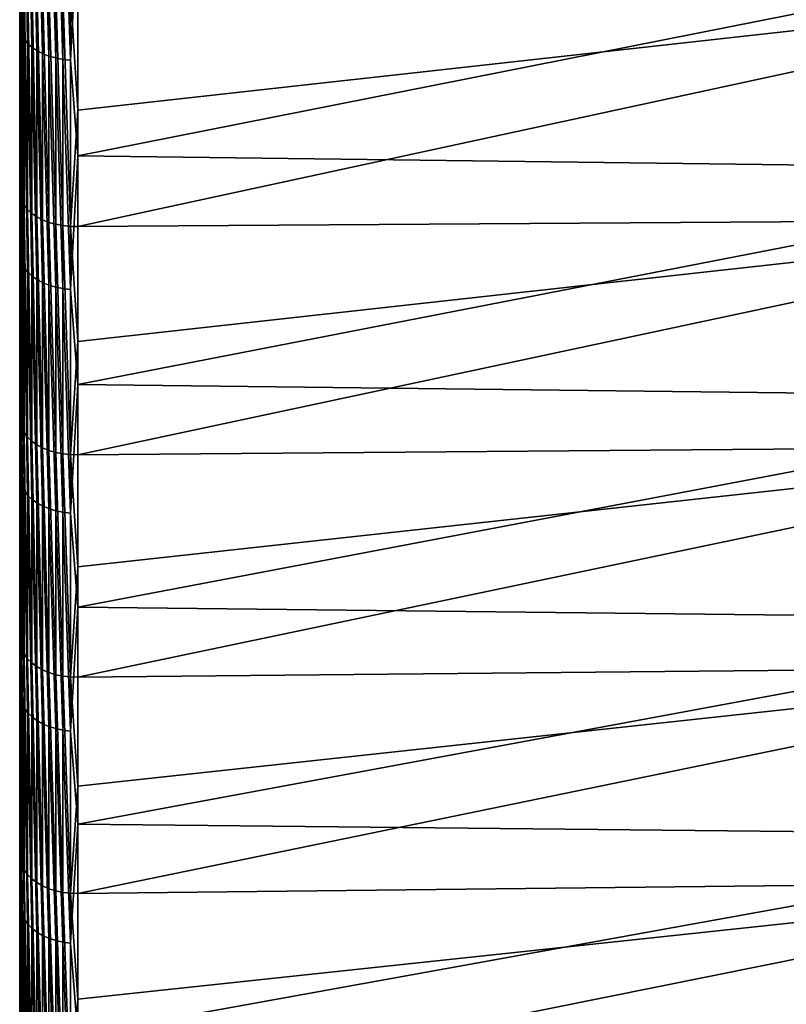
# Model space of a CAD drawing. Header units: metres. Extents: x -2 to 78, y -85 to 85.
# Tile 17 of 256: x -1.5 to 5.25, y -59.82 to -51.15. Entities that reach past the tile are written whole.
import ezdxf

# ---------------------------------------------------------------- set-up
doc = ezdxf.new("R2010")
doc.units = ezdxf.units.M
doc.layers.add('solid_20004802', color=7, linetype='CONTINUOUS')

msp = doc.modelspace()

# ---------------------------------------------------------------- linework, layer by layer
at = {"layer": 'solid_20004802'}
for points in [[(-1.5, 83.258568, 6), (-1.5, -84.275047, 6.163754), (-1.5, 84.064049, 8.574336)], [(-1.5, -84.047867, 8.731274), (-1.5, 83.762627, 11.13998), (-1.5, 84.064049, 8.574336)], [(-1.5, -84.275047, 6.163754), (-1.5, -84.047867, 8.731274), (-1.5, 84.064049, 8.574336)], [(-1.5, 84.063683, -8.577851), (-1.5, -84.233299, -6.710284), (-1.5, 83.258568, -6)], [(-1.5, 84.063683, -8.577851), (-1.5, -83.989441, -9.276398), (-1.5, -84.233299, -6.710284)], [(-1.5, 84.063683, -8.577851), (-1.5, 83.761658, -11.147238), (-1.5, -83.989441, -9.276398)], [(-1.5, -83.7425, 11.290233), (-1.5, 83.382469, 13.698088), (-1.5, 83.762627, 11.13998)], [(-1.5, -84.047867, 8.731274), (-1.5, -83.7425, 11.290233), (-1.5, 83.762627, 11.13998)], [(-1.5, 83.761658, -11.147238), (-1.5, -83.667503, -11.833186), (-1.5, -83.989441, -9.276398)], [(-1.5, 83.761658, -11.147238), (-1.5, 83.380692, -13.708941), (-1.5, -83.667503, -11.833186)], [(-1.5, -84.485718, -1.562456), (-1.5, 83.465836, -1.201142), (-1.5, 83.396744, -3.601473)], [(-1.5, -84.494072, 1.014369), (-1.5, 83.465836, 1.201142), (-1.5, 83.465836, -1.201142)], [(-1.5, -84.485718, -1.562456), (-1.5, -84.494072, 1.014369), (-1.5, 83.465836, -1.201142)], [(-1.5, -84.42382, 3.591127), (-1.5, 83.396744, 3.601473), (-1.5, 83.465836, 1.201142)], [(-1.5, -84.494072, 1.014369), (-1.5, -84.42382, 3.591127), (-1.5, 83.465836, 1.201142)], [(-1.5, -84.398743, -4.138745), (-1.5, 83.396744, -3.601473), (-1.5, 83.258568, -6)], [(-1.5, -84.275047, 6.163754), (-1.5, 83.258568, 6), (-1.5, 83.396744, 3.601473)], [(-1.5, -84.398743, -4.138745), (-1.5, -84.485718, -1.562456), (-1.5, 83.396744, -3.601473)], [(-1.5, -84.42382, 3.591127), (-1.5, -84.275047, 6.163754), (-1.5, 83.396744, 3.601473)], [(-1.5, -83.359253, 13.838844), (-1.5, 82.924355, 16.242805), (-1.5, 83.382469, 13.698088)], [(-1.5, -83.7425, 11.290233), (-1.5, -83.359253, 13.838844), (-1.5, 83.382469, 13.698088)], [(-1.5, 83.380692, -13.708941), (-1.5, -83.2677, -14.379457), (-1.5, -83.667503, -11.833186)], [(-1.5, 83.380692, -13.708941), (-1.5, 82.92157, -16.257021), (-1.5, -83.2677, -14.379457)], [(-1.5, -84.233299, -6.710284), (-1.5, -84.398743, -4.138745), (-1.5, 83.258568, -6)], [(-1.5, -82.898399, 16.374718), (-1.5, 82.388428, 18.772947), (-1.5, 82.924355, 16.242805)], [(-1.5, -83.359253, 13.838844), (-1.5, -82.898399, 16.374718), (-1.5, 82.924355, 16.242805)], [(-1.5, 82.92157, -16.257021), (-1.5, -82.790443, -16.912085), (-1.5, -83.2677, -14.379457)], [(-1.5, 82.92157, -16.257021), (-1.5, 82.384445, -18.790449), (-1.5, -82.790443, -16.912085)], [(-1.5, -82.360535, 18.894983), (-1.5, 81.775566, 21.284594), (-1.5, 82.388428, 18.772947)], [(-1.5, -82.898399, 16.374718), (-1.5, -82.360535, 18.894983), (-1.5, 82.388428, 18.772947)], [(-1.5, 82.384445, -18.790449), (-1.5, -82.236214, -19.428957), (-1.5, -82.790443, -16.912085)], [(-1.5, 82.384445, -18.790449), (-1.5, 81.770096, -21.305588), (-1.5, -82.236214, -19.428957)], [(-1.5, -81.745895, 21.398249), (-1.5, 81.085915, 23.777138), (-1.5, 81.775566, 21.284594)], [(-1.5, -82.360535, 18.894983), (-1.5, -81.745895, 21.398249), (-1.5, 81.775566, 21.284594)], [(-1.5, 81.770096, -21.305588), (-1.5, -81.60537, -21.928061), (-1.5, -82.236214, -19.428957)], [(-1.5, 81.770096, -21.305588), (-1.5, 81.078903, -23.801054), (-1.5, -81.60537, -21.928061)], [(-1.5, -81.055412, 23.880901), (-1.5, 80.320518, 26.246721), (-1.5, 81.085915, 23.777138)], [(-1.5, -81.745895, 21.398249), (-1.5, -81.055412, 23.880901), (-1.5, 81.085915, 23.777138)], [(-1.5, 81.078903, -23.801054), (-1.5, -80.898781, -24.406256), (-1.5, -81.60537, -21.928061)], [(-1.5, 81.078903, -23.801054), (-1.5, 80.311546, -26.27416), (-1.5, -80.898781, -24.406256)], [(-1.5, -80.289253, 26.342213), (-1.5, 79.479713, 28.692392), (-1.5, 80.320518, 26.246721)], [(-1.5, -81.055412, 23.880901), (-1.5, -80.289253, 26.342213), (-1.5, 80.320518, 26.246721)], [(-1.5, 80.311546, -26.27416), (-1.5, -80.116699, -26.862438), (-1.5, -80.898781, -24.406256)], [(-1.5, 80.311546, -26.27416), (-1.5, 79.468918, -28.722286), (-1.5, -80.116699, -26.862438)], [(-1.5, -79.44873, 28.778061), (-1.5, 78.564629, 31.110697), (-1.5, 79.479713, 28.692392)], [(-1.5, -80.289253, 26.342213), (-1.5, -79.44873, 28.778061), (-1.5, 79.479713, 28.692392)], [(-1.5, 79.468918, -28.722286), (-1.5, -79.260376, -29.292841), (-1.5, -80.116699, -26.862438)], [(-1.5, 79.468918, -28.722286), (-1.5, 78.551414, -31.144053), (-1.5, -79.260376, -29.292841)], [(-1.5, -78.534019, 31.187908), (-1.5, 77.575951, 33.500004), (-1.5, 78.564629, 31.110697)], [(-1.5, -79.44873, 28.778061), (-1.5, -78.534019, 31.187908), (-1.5, 78.564629, 31.110697)], [(-1.5, 78.551414, -31.144053), (-1.5, -78.329994, -31.696842), (-1.5, -79.260376, -29.292841)], [(-1.5, 78.551414, -31.144053), (-1.5, 77.560379, -33.535992), (-1.5, -78.329994, -31.696842)], [(-1.5, -77.546425, 33.568226), (-1.5, 76.514526, 35.858101), (-1.5, 77.575951, 33.500004)], [(-1.5, -78.534019, 31.187908), (-1.5, -77.546425, 33.568226), (-1.5, 77.575951, 33.500004)], [(-1.5, 77.560379, -33.535992), (-1.5, -77.32708, -34.070507), (-1.5, -78.329994, -31.696842)], [(-1.5, 77.560379, -33.535992), (-1.5, 76.496223, -35.897137), (-1.5, -77.32708, -34.070507)], [(-1.5, -76.486465, 35.917938), (-1.5, 75.381653, 38.182255), (-1.5, 76.514526, 35.858101)], [(-1.5, -77.546425, 33.568226), (-1.5, -76.486465, 35.917938), (-1.5, 76.514526, 35.858101)], [(-1.5, 76.496223, -35.897137), (-1.5, -76.2519, -36.413273), (-1.5, -77.32708, -34.070507)], [(-1.5, 76.496223, -35.897137), (-1.5, 75.361496, -38.222084), (-1.5, -76.2519, -36.413273)], [(-1.5, -75.356438, 38.232029), (-1.5, 74.177872, 40.471222), (-1.5, 75.381653, 38.182255)], [(-1.5, -76.486465, 35.917938), (-1.5, -75.356438, 38.232029), (-1.5, 75.381653, 38.182255)], [(-1.5, 75.361496, -38.222084), (-1.5, -75.106087, -38.721462), (-1.5, -76.2519, -36.413273)], [(-1.5, 75.361496, -38.222084), (-1.5, 74.155876, -40.511539), (-1.5, -75.106087, -38.721462)], [(-1.5, -74.155876, 40.511539), (-1.5, 72.905022, 42.7216), (-1.5, 74.177872, 40.471222)], [(-1.5, -75.356438, 38.232029), (-1.5, -74.155876, 40.511539), (-1.5, 74.177872, 40.471222)], [(-1.5, 74.155876, -40.511539), (-1.5, -73.890167, -40.994164), (-1.5, -75.106087, -38.721462)], [(-1.5, 74.155876, -40.511539), (-1.5, 72.886398, -42.753403), (-1.5, -73.890167, -40.994164)], [(-1.5, -72.882553, 42.759991), (-1.5, 71.563446, 44.932735), (-1.5, 72.905022, 42.7216)], [(-1.5, -74.155876, 40.511539), (-1.5, -72.882553, 42.759991), (-1.5, 72.905022, 42.7216)], [(-1.5, 72.886398, -42.753403), (-1.5, -72.605667, -43.228382), (-1.5, -73.890167, -40.994164)], [(-1.5, 72.886398, -42.753403), (-1.5, 71.549713, -44.954594), (-1.5, -72.605667, -43.228382)], [(-1.5, -71.541382, 44.967854), (-1.5, 70.155327, 47.101025), (-1.5, 71.563446, 44.932735)], [(-1.5, -72.882553, 42.759991), (-1.5, -71.541382, 44.967854), (-1.5, 71.563446, 44.932735)], [(-1.5, 71.549713, -44.954594), (-1.5, -71.253609, -45.422482), (-1.5, -72.605667, -43.228382)], [(-1.5, 71.549713, -44.954594), (-1.5, 70.145203, -47.116077), (-1.5, -71.253609, -45.422482)], [(-1.5, -70.131737, 47.136112), (-1.5, 68.681053, 49.225918), (-1.5, 70.155327, 47.101025)], [(-1.5, -71.541382, 44.967854), (-1.5, -70.131737, 47.136112), (-1.5, 70.155327, 47.101025)], [(-1.5, 70.145203, -47.116077), (-1.5, -69.835129, -47.574478), (-1.5, -71.253609, -45.422482)], [(-1.5, 70.145203, -47.116077), (-1.5, 68.675835, -49.233204), (-1.5, -69.835129, -47.574478)], [(-1.5, -68.656769, 49.259777), (-1.5, 67.142876, 51.304096), (-1.5, 68.681053, 49.225918)], [(-1.5, -70.131737, 47.136112), (-1.5, -68.656769, 49.259777), (-1.5, 68.681053, 49.225918)], [(-1.5, 68.675835, -49.233204), (-1.5, -68.351959, -49.681873), (-1.5, -69.835129, -47.574478)], [(-1.5, 68.675835, -49.233204), (-1.5, 67.142235, -51.304947), (-1.5, -68.351959, -49.681873)], [(-1.5, -67.117104, 51.337814), (-1.5, 65.541519, 53.334682), (-1.5, 67.142876, 51.304096)], [(-1.5, -68.656769, 49.259777), (-1.5, -67.117104, 51.337814), (-1.5, 67.142876, 51.304096)], [(-1.5, 67.142235, -51.304947), (-1.5, -66.804787, -51.743568), (-1.5, -68.351959, -49.681873)], [(-1.5, 67.142235, -51.304947), (-1.5, 65.546677, -53.32832), (-1.5, -66.804787, -51.743568)], [(-1.5, 65.546677, -53.32832), (-1.5, -65.195976, -53.756512), (-1.5, -66.804787, -51.743568)], [(-1.5, 65.546677, -53.32832), (-1.5, 63.889511, -55.302872), (-1.5, -65.195976, -53.756512)], [(-1.5, -65.51516, 53.367039), (-1.5, 63.878952, 55.315052), (-1.5, 65.541519, 53.334682)], [(-1.5, -67.117104, 51.337814), (-1.5, -65.51516, 53.367039), (-1.5, 65.541519, 53.334682)], [(-1.5, 63.889511, -55.302872), (-1.5, -63.525936, -55.720127), (-1.5, -65.195976, -53.756512)], [(-1.5, 63.889511, -55.302872), (-1.5, 62.1735, -57.225273), (-1.5, -63.525936, -55.720127)], [(-1.5, -63.85133, 55.346958), (-1.5, 62.156601, 57.243652), (-1.5, 63.878952, 55.315052)], [(-1.5, -65.51516, 53.367039), (-1.5, -63.85133, 55.346958), (-1.5, 63.878952, 55.315052)], [(-1.5, 62.1735, -57.225273), (-1.5, -61.797405, -57.631218), (-1.5, -63.525936, -55.720127)], [(-1.5, 62.1735, -57.225273), (-1.5, 60.399166, -59.095001), (-1.5, -61.797405, -57.631218)], [(-1.5, -62.128162, 57.274487), (-1.5, 60.375801, 59.118851), (-1.5, 62.156601, 57.243652)], [(-1.5, -63.85133, 55.346958), (-1.5, -62.128162, 57.274487), (-1.5, 62.156601, 57.243652)], [(-1.5, 60.399166, -59.095001), (-1.5, -60.010788, -59.489353), (-1.5, -61.797405, -57.631218)], [(-1.5, 60.399166, -59.095001), (-1.5, 58.569046, -60.909298), (-1.5, -60.010788, -59.489353)], [(-1.5, -60.346375, 59.148911), (-1.5, 58.538864, 60.938324), (-1.5, 60.375801, 59.118851)], [(-1.5, -62.128162, 57.274487), (-1.5, -60.346375, 59.148911), (-1.5, 60.375801, 59.118851)], [(-1.5, 58.569046, -60.909298), (-1.5, -58.168903, -61.291557), (-1.5, -60.010788, -59.489353)], [(-1.5, 58.569046, -60.909298), (-1.5, 56.684185, -62.667236), (-1.5, -58.168903, -61.291557)], [(-1.5, -58.508404, 60.967552), (-1.5, 56.646557, 62.701229), (-1.5, 58.538864, 60.938324)], [(-1.5, -60.346375, 59.148911), (-1.5, -58.508404, 60.967552), (-1.5, 58.538864, 60.938324)], [(-1.5, 56.684185, -62.667236), (-1.5, -56.272442, -63.037216), (-1.5, -58.168903, -61.291557)], [(-1.5, 56.684185, -62.667236), (-1.5, 54.74667, -64.366745), (-1.5, -56.272442, -63.037216)], [(-1.5, -56.615578, 62.729221), (-1.5, 54.701843, 64.404861), (-1.5, 56.646557, 62.701229)], [(-1.5, -58.508404, 60.967552), (-1.5, -56.615578, 62.729221), (-1.5, 56.646557, 62.701229)], [(-1.5, 54.74667, -64.366745), (-1.5, -54.323975, -64.723885), (-1.5, -56.272442, -63.037216)], [(-1.5, 54.74667, -64.366745), (-1.5, 52.758369, -66.00631), (-1.5, -54.323975, -64.723885)], [(-1.5, -54.669567, 64.432243), (-1.5, 52.705208, 66.048759), (-1.5, 54.701843, 64.404861)], [(-1.5, -56.615578, 62.729221), (-1.5, -54.669567, 64.432243), (-1.5, 54.701843, 64.404861)], [(-1.5, 52.758369, -66.00631), (-1.5, -52.324833, -66.350517), (-1.5, -54.323975, -64.723885)], [(-1.5, 52.758369, -66.00631), (-1.5, 50.720623, -67.584717), (-1.5, -52.324833, -66.350517)], [(-1.5, -52.672703, 66.074692), (-1.5, 50.659908, 67.630241), (-1.5, 52.705208, 66.048759)], [(-1.5, -54.669567, 64.432243), (-1.5, -52.672703, 66.074692), (-1.5, 52.705208, 66.048759)], [(-1.5, 50.720623, -67.584717), (-1.5, -50.276936, -67.915428), (-1.5, -52.324833, -66.350517)], [(-1.5, -52.672703, 66.074692), (-1.5, -50.625984, 67.65564), (-1.5, 50.659908, 67.630241)], [(-1.495667, -51.247967, -67.268341), (-1.5, -50.276936, -67.915428), (-1.495667, -49.192879, -68.7855)], [(-1.495667, -49.192879, -68.7855), (-1.482551, -49.230835, -68.838577), (-1.482551, -51.28751, -67.320251)], [(-1.495667, -51.247967, -67.268341), (-1.495667, -49.192879, -68.7855), (-1.482551, -51.28751, -67.320251)], [(-1.482551, -49.230835, -68.838577), (-1.460884, -49.267445, -68.889763), (-1.460884, -51.325649, -67.370308)], [(-1.482551, -51.28751, -67.320251), (-1.482551, -49.230835, -68.838577), (-1.460884, -51.325649, -67.370308)], [(-1.460884, -49.267445, -68.889763), (-1.431051, -49.302055, -68.938156), (-1.431051, -51.361706, -67.417633)], [(-1.460884, -51.325649, -67.370308), (-1.460884, -49.267445, -68.889763), (-1.431051, -51.361706, -67.417633)], [(-1.431051, -49.302055, -68.938156), (-1.393579, -49.334053, -68.982903), (-1.393579, -51.395039, -67.461395)], [(-1.431051, -51.361706, -67.417633), (-1.431051, -49.302055, -68.938156), (-1.393579, -51.395039, -67.461395)], [(-1.393579, -49.334053, -68.982903), (-1.349133, -49.362873, -69.023201), (-1.349133, -51.425064, -67.500801)], [(-1.393579, -51.395039, -67.461395), (-1.393579, -49.334053, -68.982903), (-1.349133, -51.425064, -67.500801)], [(-1.349133, -49.362873, -69.023201), (-1.298501, -49.388004, -69.058342), (-1.298501, -51.451244, -67.535164)], [(-1.349133, -51.425064, -67.500801), (-1.349133, -49.362873, -69.023201), (-1.298501, -51.451244, -67.535164)], [(-1.298501, -49.388004, -69.058342), (-1.242579, -49.409, -69.0877), (-1.242579, -51.473118, -67.563881)], [(-1.298501, -51.451244, -67.535164), (-1.298501, -49.388004, -69.058342), (-1.242579, -51.473118, -67.563881)], [(-1.242579, -49.409, -69.0877), (-1.182359, -49.425488, -69.110756), (-1.182359, -51.490295, -67.586426)], [(-1.242579, -51.473118, -67.563881), (-1.242579, -49.409, -69.0877), (-1.182359, -51.490295, -67.586426)], [(-1.182359, -49.425488, -69.110756), (-1.118908, -49.43718, -69.127098), (-1.118908, -51.502472, -67.602409)], [(-1.182359, -51.490295, -67.586426), (-1.182359, -49.425488, -69.110756), (-1.118908, -51.502472, -67.602409)], [(-1.118908, -49.43718, -69.127098), (-1.053349, -49.443863, -69.136444), (-1.053349, -51.509438, -67.611549)], [(-1.118908, -51.502472, -67.602409), (-1.118908, -49.43718, -69.127098), (-1.053349, -51.509438, -67.611549)], [(-0.986912, -50.29018, -68.526619), (-1.053349, -51.509438, -67.611549), (-1.053349, -49.443863, -69.136444)], [(-1.495667, -51.247967, -67.268341), (-1.5, -52.324833, -66.350517), (-1.5, -50.276936, -67.915428)], [(-0.986912, -50.29018, -68.526619), (-0.986912, -52.351627, -66.964973), (-1.053349, -51.509438, -67.611549)], [(8.740137, -50.422657, -68.112549), (-0.986912, -52.351627, -66.964973), (-0.986912, -50.29018, -68.526619)], [(8.740137, -50.422657, -68.112549), (8.740137, -52.476376, -66.543175), (-0.986912, -52.351627, -66.964973)], [(-1.495667, -52.71069, 66.128418), (-1.5, -50.625984, 67.65564), (-1.5, -52.672703, 66.074692)], [(-1.495667, -52.71069, 66.128418), (-1.495667, -50.662651, 67.710266), (-1.5, -50.625984, 67.65564)], [(-1.482551, -52.750721, 66.179955), (-1.495667, -50.662651, 67.710266), (-1.495667, -52.71069, 66.128418)], [(-1.482551, -50.701035, 67.763039), (-1.495667, -50.662651, 67.710266), (-1.482551, -52.750721, 66.179955)], [(-1.482551, -50.701035, 67.763039), (-1.460884, -52.789265, 66.229706), (-1.460884, -50.737988, 67.813988)], [(-1.482551, -50.701035, 67.763039), (-1.482551, -52.750721, 66.179955), (-1.460884, -52.789265, 66.229706)], [(-1.460884, -50.737988, 67.813988), (-1.431051, -52.825649, 66.276794), (-1.431051, -50.772858, 67.862206)], [(-1.460884, -50.737988, 67.813988), (-1.460884, -52.789265, 66.229706), (-1.431051, -52.825649, 66.276794)], [(-1.431051, -50.772858, 67.862206), (-1.393579, -52.859226, 66.320374), (-1.393579, -50.805027, 67.906837)], [(-1.431051, -50.772858, 67.862206), (-1.431051, -52.825649, 66.276794), (-1.393579, -52.859226, 66.320374)], [(-1.393579, -50.805027, 67.906837), (-1.349133, -52.889397, 66.35968), (-1.349133, -50.833927, 67.94709)], [(-1.393579, -50.805027, 67.906837), (-1.393579, -52.859226, 66.320374), (-1.349133, -52.889397, 66.35968)], [(-1.349133, -50.833927, 67.94709), (-1.298501, -52.91563, 66.394012), (-1.298501, -50.859043, 67.982254)], [(-1.349133, -50.833927, 67.94709), (-1.349133, -52.889397, 66.35968), (-1.298501, -52.91563, 66.394012)], [(-1.298501, -50.859043, 67.982254), (-1.242579, -52.937466, 66.422768), (-1.242579, -50.879932, 68.011703)], [(-1.298501, -50.859043, 67.982254), (-1.298501, -52.91563, 66.394012), (-1.242579, -52.937466, 66.422768)], [(-1.242579, -50.879932, 68.011703), (-1.182359, -52.954506, 66.445435), (-1.182359, -50.896225, 68.034912)], [(-1.242579, -50.879932, 68.011703), (-1.242579, -52.937466, 66.422768), (-1.182359, -52.954506, 66.445435)], [(8.740137, -50.866333, 67.78186), (-0.986912, -51.950775, 67.276421), (-0.986912, -52.974327, 66.473457)], [(8.740137, -52.90976, 66.199104), (8.740137, -50.866333, 67.78186), (-0.986912, -52.974327, 66.473457)], [(8.740137, -50.866333, 67.78186), (-0.986912, -50.915058, 68.063622), (-0.986912, -51.950775, 67.276421)], [(-1.182359, -50.896225, 68.034912), (-1.118908, -52.966457, 66.461609), (-1.118908, -50.907631, 68.051483)], [(-1.182359, -50.896225, 68.034912), (-1.182359, -52.954506, 66.445435), (-1.118908, -52.966457, 66.461609)], [(-1.118908, -50.907631, 68.051483), (-1.053349, -52.973106, 66.471001), (-1.053349, -50.913948, 68.061104)], [(-1.118908, -50.907631, 68.051483), (-1.118908, -52.966457, 66.461609), (-1.053349, -52.973106, 66.471001)], [(-1.053349, -50.913948, 68.061104), (-0.986912, -51.950775, 67.276421), (-0.986912, -50.915058, 68.063622)], [(-1.053349, -50.913948, 68.061104), (-1.053349, -52.973106, 66.471001), (-0.986912, -51.950775, 67.276421)], [(-1.495667, -53.256294, -65.689812), (-1.5, -52.324833, -66.350517), (-1.495667, -51.247967, -67.268341)], [(-1.495667, -51.247967, -67.268341), (-1.482551, -51.28751, -67.320251), (-1.482551, -53.297386, -65.740501)], [(-1.495667, -53.256294, -65.689812), (-1.495667, -51.247967, -67.268341), (-1.482551, -53.297386, -65.740501)], [(-1.482551, -51.28751, -67.320251), (-1.460884, -51.325649, -67.370308), (-1.460884, -53.337021, -65.789383)], [(-1.482551, -53.297386, -65.740501), (-1.482551, -51.28751, -67.320251), (-1.460884, -53.337021, -65.789383)], [(-1.460884, -51.325649, -67.370308), (-1.431051, -51.361706, -67.417633), (-1.431051, -53.374489, -65.835602)], [(-1.460884, -53.337021, -65.789383), (-1.460884, -51.325649, -67.370308), (-1.431051, -53.374489, -65.835602)], [(-1.431051, -51.361706, -67.417633), (-1.393579, -51.395039, -67.461395), (-1.393579, -53.40913, -65.878326)], [(-1.431051, -53.374489, -65.835602), (-1.431051, -51.361706, -67.417633), (-1.393579, -53.40913, -65.878326)], [(-1.393579, -51.395039, -67.461395), (-1.349133, -51.425064, -67.500801), (-1.349133, -53.440331, -65.916817)], [(-1.393579, -53.40913, -65.878326), (-1.393579, -51.395039, -67.461395), (-1.349133, -53.440331, -65.916817)], [(-1.349133, -51.425064, -67.500801), (-1.298501, -51.451244, -67.535164), (-1.298501, -53.467537, -65.950371)], [(-1.349133, -53.440331, -65.916817), (-1.349133, -51.425064, -67.500801), (-1.298501, -53.467537, -65.950371)], [(-1.298501, -51.451244, -67.535164), (-1.242579, -51.473118, -67.563881), (-1.242579, -53.490269, -65.978409)], [(-1.298501, -53.467537, -65.950371), (-1.298501, -51.451244, -67.535164), (-1.242579, -53.490269, -65.978409)], [(-1.242579, -51.473118, -67.563881), (-1.182359, -51.490295, -67.586426), (-1.182359, -53.508118, -66.000427)], [(-1.242579, -53.490269, -65.978409), (-1.242579, -51.473118, -67.563881), (-1.182359, -53.508118, -66.000427)], [(-1.182359, -51.490295, -67.586426), (-1.118908, -51.502472, -67.602409), (-1.118908, -53.520775, -66.016037)], [(-1.182359, -53.508118, -66.000427), (-1.182359, -51.490295, -67.586426), (-1.118908, -53.520775, -66.016037)], [(-1.118908, -51.502472, -67.602409), (-1.053349, -51.509438, -67.611549), (-1.053349, -53.528011, -66.024963)], [(-1.118908, -53.520775, -66.016037), (-1.118908, -51.502472, -67.602409), (-1.053349, -53.528011, -66.024963)], [(-0.986912, -52.351627, -66.964973), (-1.053349, -53.528011, -66.024963), (-1.053349, -51.509438, -67.611549)], [(-1.053349, -52.973106, 66.471001), (-0.986912, -52.974327, 66.473457), (-0.986912, -51.950775, 67.276421)], [(-1.495667, -53.256294, -65.689812), (-1.5, -54.323975, -64.723885), (-1.5, -52.324833, -66.350517)], [(-0.986912, -52.351627, -66.964973), (-0.986912, -54.364609, -65.341331), (-1.053349, -53.528011, -66.024963)], [(8.740137, -52.476376, -66.543175), (-0.986912, -54.364609, -65.341331), (-0.986912, -52.351627, -66.964973)], [(8.740137, -52.476376, -66.543175), (8.740137, -54.481281, -64.911896), (-0.986912, -54.364609, -65.341331)], [(-1.495667, -54.70937, 64.484642), (-1.5, -52.672703, 66.074692), (-1.5, -54.669567, 64.432243)], [(-1.495667, -54.70937, 64.484642), (-1.495667, -52.71069, 66.128418), (-1.5, -52.672703, 66.074692)], [(-1.482551, -54.751007, 64.534889), (-1.495667, -52.71069, 66.128418), (-1.495667, -54.70937, 64.484642)], [(-1.482551, -52.750721, 66.179955), (-1.495667, -52.71069, 66.128418), (-1.482551, -54.751007, 64.534889)], [(-1.482551, -52.750721, 66.179955), (-1.460884, -54.791107, 64.583397), (-1.460884, -52.789265, 66.229706)], [(-1.482551, -52.750721, 66.179955), (-1.482551, -54.751007, 64.534889), (-1.460884, -54.791107, 64.583397)], [(-1.460884, -52.789265, 66.229706), (-1.431051, -54.828968, 64.629303), (-1.431051, -52.825649, 66.276794)], [(-1.460884, -52.789265, 66.229706), (-1.460884, -54.791107, 64.583397), (-1.431051, -54.828968, 64.629303)], [(-1.431051, -52.825649, 66.276794), (-1.393579, -54.863914, 64.671791), (-1.393579, -52.859226, 66.320374)], [(-1.431051, -52.825649, 66.276794), (-1.431051, -54.828968, 64.629303), (-1.393579, -54.863914, 64.671791)], [(-1.393579, -52.859226, 66.320374), (-1.349133, -54.895329, 64.710114), (-1.349133, -52.889397, 66.35968)], [(-1.393579, -52.859226, 66.320374), (-1.393579, -54.863914, 64.671791), (-1.349133, -54.895329, 64.710114)], [(-1.349133, -52.889397, 66.35968), (-1.298501, -54.922653, 64.743584), (-1.298501, -52.91563, 66.394012)], [(-1.349133, -52.889397, 66.35968), (-1.349133, -54.895329, 64.710114), (-1.298501, -54.922653, 64.743584)], [(-1.298501, -52.91563, 66.394012), (-1.242579, -54.945404, 64.771614), (-1.242579, -52.937466, 66.422768)], [(-1.298501, -52.91563, 66.394012), (-1.298501, -54.922653, 64.743584), (-1.242579, -54.945404, 64.771614)], [(-1.242579, -52.937466, 66.422768), (-1.182359, -54.963181, 64.793709), (-1.182359, -52.954506, 66.445435)], [(-1.242579, -52.937466, 66.422768), (-1.242579, -54.945404, 64.771614), (-1.182359, -54.963181, 64.793709)], [(-1.182359, -52.954506, 66.445435), (-1.118908, -54.975662, 64.809471), (-1.118908, -52.966457, 66.461609)], [(-1.182359, -52.954506, 66.445435), (-1.182359, -54.963181, 64.793709), (-1.118908, -54.975662, 64.809471)], [(-1.118908, -52.966457, 66.461609), (-1.053349, -54.982632, 64.818626), (-1.053349, -52.973106, 66.471001)], [(-1.118908, -52.966457, 66.461609), (-1.118908, -54.975662, 64.809471), (-1.053349, -54.982632, 64.818626)], [(8.740137, -52.90976, 66.199104), (-0.986912, -53.985466, 65.65493), (-0.986912, -54.983963, 64.821014)], [(8.740137, -54.903969, 64.554764), (8.740137, -52.90976, 66.199104), (-0.986912, -54.983963, 64.821014)], [(8.740137, -52.90976, 66.199104), (-0.986912, -52.974327, 66.473457), (-0.986912, -53.985466, 65.65493)], [(-1.053349, -52.973106, 66.471001), (-0.986912, -53.985466, 65.65493), (-0.986912, -52.974327, 66.473457)], [(-1.053349, -52.973106, 66.471001), (-1.053349, -54.982632, 64.818626), (-0.986912, -53.985466, 65.65493)], [(-1.495667, -55.21603, -64.051338), (-1.5, -54.323975, -64.723885), (-1.495667, -53.256294, -65.689812)], [(-1.495667, -53.256294, -65.689812), (-1.482551, -53.297386, -65.740501), (-1.482551, -55.258633, -64.100761)], [(-1.495667, -55.21603, -64.051338), (-1.495667, -53.256294, -65.689812), (-1.482551, -55.258633, -64.100761)], [(-1.482551, -53.297386, -65.740501), (-1.460884, -53.337021, -65.789383), (-1.460884, -55.299725, -64.14843)], [(-1.482551, -55.258633, -64.100761), (-1.482551, -53.297386, -65.740501), (-1.460884, -55.299725, -64.14843)], [(-1.460884, -53.337021, -65.789383), (-1.431051, -53.374489, -65.835602), (-1.431051, -55.338573, -64.193497)], [(-1.460884, -55.299725, -64.14843), (-1.460884, -53.337021, -65.789383), (-1.431051, -55.338573, -64.193497)], [(-1.431051, -53.374489, -65.835602), (-1.393579, -53.40913, -65.878326), (-1.393579, -55.374489, -64.235161)], [(-1.431051, -55.338573, -64.193497), (-1.431051, -53.374489, -65.835602), (-1.393579, -55.374489, -64.235161)], [(-1.393579, -53.40913, -65.878326), (-1.349133, -53.440331, -65.916817), (-1.349133, -55.406837, -64.272682)], [(-1.393579, -55.374489, -64.235161), (-1.393579, -53.40913, -65.878326), (-1.349133, -55.406837, -64.272682)], [(-1.349133, -53.440331, -65.916817), (-1.298501, -53.467537, -65.950371), (-1.298501, -55.435047, -64.305405)], [(-1.349133, -55.406837, -64.272682), (-1.349133, -53.440331, -65.916817), (-1.298501, -55.435047, -64.305405)], [(-1.298501, -53.467537, -65.950371), (-1.242579, -53.490269, -65.978409), (-1.242579, -55.458611, -64.332741)], [(-1.298501, -55.435047, -64.305405), (-1.298501, -53.467537, -65.950371), (-1.242579, -55.458611, -64.332741)], [(-1.242579, -53.490269, -65.978409), (-1.182359, -53.508118, -66.000427), (-1.182359, -55.477119, -64.35421)], [(-1.242579, -55.458611, -64.332741), (-1.242579, -53.490269, -65.978409), (-1.182359, -55.477119, -64.35421)], [(-1.182359, -53.508118, -66.000427), (-1.118908, -53.520775, -66.016037), (-1.118908, -55.490242, -64.369431)], [(-1.182359, -55.477119, -64.35421), (-1.182359, -53.508118, -66.000427), (-1.118908, -55.490242, -64.369431)], [(-1.118908, -53.520775, -66.016037), (-1.053349, -53.528011, -66.024963), (-1.053349, -55.497746, -64.378136)], [(-1.118908, -55.490242, -64.369431), (-1.118908, -53.520775, -66.016037), (-1.053349, -55.497746, -64.378136)], [(-0.986912, -54.364609, -65.341331), (-1.053349, -55.497746, -64.378136), (-1.053349, -53.528011, -66.024963)], [(-1.053349, -54.982632, 64.818626), (-0.986912, -54.983963, 64.821014), (-0.986912, -53.985466, 65.65493)], [(-1.495667, -55.21603, -64.051338), (-1.5, -56.272442, -63.037216), (-1.5, -54.323975, -64.723885)], [(-0.986912, -54.364609, -65.341331), (-0.986912, -56.327263, -63.657204), (-1.053349, -55.497746, -64.378136)], [(8.740137, -54.481281, -64.911896), (-0.986912, -56.327263, -63.657204), (-0.986912, -54.364609, -65.341331)], [(8.740137, -54.481281, -64.911896), (8.740137, -56.435505, -63.220234), (-0.986912, -56.327263, -63.657204)], [(-1.495667, -56.656818, 62.780483), (-1.5, -54.669567, 64.432243), (-1.5, -56.615578, 62.729221)], [(-1.495667, -56.656818, 62.780483), (-1.495667, -54.70937, 64.484642), (-1.5, -54.669567, 64.432243)], [(-1.482551, -56.70002, 62.829391), (-1.495667, -54.70937, 64.484642), (-1.495667, -56.656818, 62.780483)], [(-1.482551, -54.751007, 64.534889), (-1.495667, -54.70937, 64.484642), (-1.482551, -56.70002, 62.829391)], [(-1.482551, -54.751007, 64.534889), (-1.460884, -56.741638, 62.876606), (-1.460884, -54.791107, 64.583397)], [(-1.482551, -54.751007, 64.534889), (-1.482551, -56.70002, 62.829391), (-1.460884, -56.741638, 62.876606)], [(-1.460884, -54.791107, 64.583397), (-1.431051, -56.780933, 62.921284), (-1.431051, -54.828968, 64.629303)], [(-1.460884, -54.791107, 64.583397), (-1.460884, -56.741638, 62.876606), (-1.431051, -56.780933, 62.921284)], [(-1.431051, -54.828968, 64.629303), (-1.393579, -56.817219, 62.962635), (-1.393579, -54.863914, 64.671791)], [(-1.431051, -54.828968, 64.629303), (-1.431051, -56.780933, 62.921284), (-1.393579, -56.817219, 62.962635)], [(-1.393579, -54.863914, 64.671791), (-1.349133, -56.849838, 62.999931), (-1.349133, -54.895329, 64.710114)], [(-1.393579, -54.863914, 64.671791), (-1.393579, -56.817219, 62.962635), (-1.349133, -56.849838, 62.999931)], [(-1.349133, -54.895329, 64.710114), (-1.298501, -56.878227, 63.032505), (-1.298501, -54.922653, 64.743584)], [(-1.349133, -54.895329, 64.710114), (-1.349133, -56.849838, 62.999931), (-1.298501, -56.878227, 63.032505)], [(-1.298501, -54.922653, 64.743584), (-1.242579, -56.901875, 63.05978), (-1.242579, -54.945404, 64.771614)], [(-1.298501, -54.922653, 64.743584), (-1.298501, -56.878227, 63.032505), (-1.242579, -56.901875, 63.05978)], [(-1.242579, -54.945404, 64.771614), (-1.182359, -56.920361, 63.08128), (-1.182359, -54.963181, 64.793709)], [(-1.242579, -54.945404, 64.771614), (-1.242579, -56.901875, 63.05978), (-1.182359, -56.920361, 63.08128)], [(-1.182359, -54.963181, 64.793709), (-1.118908, -56.933365, 63.096615), (-1.118908, -54.975662, 64.809471)], [(-1.182359, -54.963181, 64.793709), (-1.182359, -56.920361, 63.08128), (-1.118908, -56.933365, 63.096615)], [(8.740137, -54.903969, 64.554764), (-0.986912, -55.969578, 63.971916), (-0.986912, -56.942085, 63.107838)], [(8.740137, -56.847107, 62.85038), (8.740137, -54.903969, 64.554764), (-0.986912, -56.942085, 63.107838)], [(8.740137, -54.903969, 64.554764), (-0.986912, -54.983963, 64.821014), (-0.986912, -55.969578, 63.971916)], [(-1.118908, -54.975662, 64.809471), (-1.053349, -56.940651, 63.105518), (-1.053349, -54.982632, 64.818626)], [(-1.118908, -54.975662, 64.809471), (-1.118908, -56.933365, 63.096615), (-1.053349, -56.940651, 63.105518)], [(-1.053349, -54.982632, 64.818626), (-0.986912, -55.969578, 63.971916), (-0.986912, -54.983963, 64.821014)], [(-1.053349, -54.982632, 64.818626), (-1.053349, -56.940651, 63.105518), (-0.986912, -55.969578, 63.971916)], [(-1.495667, -57.125381, -62.354427), (-1.5, -56.272442, -63.037216), (-1.495667, -55.21603, -64.051338)], [(-1.495667, -55.21603, -64.051338), (-1.482551, -55.258633, -64.100761), (-1.482551, -57.16946, -62.402542)], [(-1.495667, -57.125381, -62.354427), (-1.495667, -55.21603, -64.051338), (-1.482551, -57.16946, -62.402542)], [(-1.482551, -55.258633, -64.100761), (-1.460884, -55.299725, -64.14843), (-1.460884, -57.211975, -62.448944)], [(-1.482551, -57.16946, -62.402542), (-1.482551, -55.258633, -64.100761), (-1.460884, -57.211975, -62.448944)], [(-1.460884, -55.299725, -64.14843), (-1.431051, -55.338573, -64.193497), (-1.431051, -57.252163, -62.492817)], [(-1.460884, -57.211975, -62.448944), (-1.460884, -55.299725, -64.14843), (-1.431051, -57.252163, -62.492817)], [(-1.431051, -55.338573, -64.193497), (-1.393579, -55.374489, -64.235161), (-1.393579, -57.289322, -62.533375)], [(-1.431051, -57.252163, -62.492817), (-1.431051, -55.338573, -64.193497), (-1.393579, -57.289322, -62.533375)], [(-1.393579, -55.374489, -64.235161), (-1.349133, -55.406837, -64.272682), (-1.349133, -57.322792, -62.569904)], [(-1.393579, -57.289322, -62.533375), (-1.393579, -55.374489, -64.235161), (-1.349133, -57.322792, -62.569904)], [(-1.349133, -55.406837, -64.272682), (-1.298501, -55.435047, -64.305405), (-1.298501, -57.351974, -62.601761)], [(-1.349133, -57.322792, -62.569904), (-1.349133, -55.406837, -64.272682), (-1.298501, -57.351974, -62.601761)], [(-1.298501, -55.435047, -64.305405), (-1.242579, -55.458611, -64.332741), (-1.242579, -57.376354, -62.628372)], [(-1.298501, -57.351974, -62.601761), (-1.298501, -55.435047, -64.305405), (-1.242579, -57.376354, -62.628372)], [(-1.242579, -55.458611, -64.332741), (-1.182359, -55.477119, -64.35421), (-1.182359, -57.395504, -62.649273)], [(-1.242579, -57.376354, -62.628372), (-1.242579, -55.458611, -64.332741), (-1.182359, -57.395504, -62.649273)], [(-1.182359, -55.477119, -64.35421), (-1.118908, -55.490242, -64.369431), (-1.118908, -57.409077, -62.664093)], [(-1.182359, -57.395504, -62.649273), (-1.182359, -55.477119, -64.35421), (-1.118908, -57.409077, -62.664093)], [(-1.118908, -55.490242, -64.369431), (-1.053349, -55.497746, -64.378136), (-1.053349, -57.41684, -62.672565)], [(-1.118908, -57.409077, -62.664093), (-1.118908, -55.490242, -64.369431), (-1.053349, -57.41684, -62.672565)], [(-0.986912, -56.327263, -63.657204), (-1.053349, -57.41684, -62.672565), (-1.053349, -55.497746, -64.378136)], [(-1.053349, -56.940651, 63.105518), (-0.986912, -56.942085, 63.107838), (-0.986912, -55.969578, 63.971916)], [(-1.495667, -57.125381, -62.354427), (-1.5, -58.168903, -61.291557), (-1.5, -56.272442, -63.037216)], [(-0.986912, -56.327263, -63.657204), (-0.986912, -58.237778, -61.914146), (-1.053349, -57.41684, -62.672565)], [(8.740137, -56.435505, -63.220234), (-0.986912, -58.237778, -61.914146), (-0.986912, -56.327263, -63.657204)], [(8.740137, -56.435505, -63.220234), (8.740137, -58.337231, -61.469761), (-0.986912, -58.237778, -61.914146)], [(-1.495667, -58.551212, 61.017536), (-1.5, -56.615578, 62.729221), (-1.5, -58.508404, 60.967552)], [(-1.495667, -58.551212, 61.017536), (-1.495667, -56.656818, 62.780483), (-1.5, -56.615578, 62.729221)], [(-1.482551, -58.595936, 61.065056), (-1.495667, -56.656818, 62.780483), (-1.495667, -58.551212, 61.017536)], [(-1.482551, -56.70002, 62.829391), (-1.495667, -56.656818, 62.780483), (-1.482551, -58.595936, 61.065056)], [(-1.482551, -56.70002, 62.829391), (-1.460884, -58.639027, 61.110928), (-1.460884, -56.741638, 62.876606)], [(-1.482551, -56.70002, 62.829391), (-1.482551, -58.595936, 61.065056), (-1.460884, -58.639027, 61.110928)], [(-1.460884, -56.741638, 62.876606), (-1.431051, -58.679722, 61.154335), (-1.431051, -56.780933, 62.921284)], [(-1.460884, -56.741638, 62.876606), (-1.460884, -58.639027, 61.110928), (-1.431051, -58.679722, 61.154335)], [(-1.431051, -56.780933, 62.921284), (-1.393579, -58.717304, 61.194508), (-1.393579, -56.817219, 62.962635)], [(-1.431051, -56.780933, 62.921284), (-1.431051, -58.679722, 61.154335), (-1.393579, -58.717304, 61.194508)], [(-1.393579, -56.817219, 62.962635), (-1.349133, -58.751102, 61.23074), (-1.349133, -56.849838, 62.999931)], [(-1.393579, -56.817219, 62.962635), (-1.393579, -58.717304, 61.194508), (-1.349133, -58.751102, 61.23074)], [(-1.349133, -56.849838, 62.999931), (-1.298501, -58.780521, 61.262383), (-1.298501, -56.878227, 63.032505)], [(-1.349133, -56.849838, 62.999931), (-1.349133, -58.751102, 61.23074), (-1.298501, -58.780521, 61.262383)], [(8.740137, -56.847107, 62.85038), (-0.986912, -57.901253, 62.228973), (-0.986912, -58.846855, 61.335533)], [(8.740137, -58.737362, 61.087528), (8.740137, -56.847107, 62.85038), (-0.986912, -58.846855, 61.335533)], [(8.740137, -56.847107, 62.85038), (-0.986912, -56.942085, 63.107838), (-0.986912, -57.901253, 62.228973)], [(-1.298501, -56.878227, 63.032505), (-1.242579, -58.805038, 61.288879), (-1.242579, -56.901875, 63.05978)], [(-1.298501, -56.878227, 63.032505), (-1.298501, -58.780521, 61.262383), (-1.242579, -58.805038, 61.288879)], [(-1.242579, -56.901875, 63.05978), (-1.182359, -58.824223, 61.309757), (-1.182359, -56.920361, 63.08128)], [(-1.242579, -56.901875, 63.05978), (-1.242579, -58.805038, 61.288879), (-1.182359, -58.824223, 61.309757)], [(-1.182359, -56.920361, 63.08128), (-1.118908, -58.837727, 61.32465), (-1.118908, -56.933365, 63.096615)], [(-1.182359, -56.920361, 63.08128), (-1.182359, -58.824223, 61.309757), (-1.118908, -58.837727, 61.32465)], [(-1.118908, -56.933365, 63.096615), (-1.053349, -58.845318, 61.33329), (-1.053349, -56.940651, 63.105518)], [(-1.118908, -56.933365, 63.096615), (-1.118908, -58.837727, 61.32465), (-1.053349, -58.845318, 61.33329)], [(-1.053349, -56.940651, 63.105518), (-0.986912, -57.901253, 62.228973), (-0.986912, -56.942085, 63.107838)], [(-1.053349, -56.940651, 63.105518), (-1.053349, -58.845318, 61.33329), (-0.986912, -57.901253, 62.228973)], [(-1.495667, -58.982613, -60.60062), (-1.5, -58.168903, -61.291557), (-1.495667, -57.125381, -62.354427)], [(-1.495667, -57.125381, -62.354427), (-1.482551, -57.16946, -62.402542), (-1.482551, -59.028126, -60.647381)], [(-1.495667, -58.982613, -60.60062), (-1.495667, -57.125381, -62.354427), (-1.482551, -59.028126, -60.647381)], [(-1.482551, -57.16946, -62.402542), (-1.460884, -57.211975, -62.448944), (-1.460884, -59.072021, -60.692482)], [(-1.482551, -59.028126, -60.647381), (-1.482551, -57.16946, -62.402542), (-1.460884, -59.072021, -60.692482)], [(-1.460884, -57.211975, -62.448944), (-1.431051, -57.252163, -62.492817), (-1.431051, -59.113518, -60.735115)], [(-1.460884, -59.072021, -60.692482), (-1.460884, -57.211975, -62.448944), (-1.431051, -59.113518, -60.735115)], [(-1.431051, -57.252163, -62.492817), (-1.393579, -57.289322, -62.533375), (-1.393579, -59.151886, -60.774536)], [(-1.431051, -59.113518, -60.735115), (-1.431051, -57.252163, -62.492817), (-1.393579, -59.151886, -60.774536)], [(-1.393579, -57.289322, -62.533375), (-1.349133, -57.322792, -62.569904), (-1.349133, -59.18644, -60.81004)], [(-1.393579, -59.151886, -60.774536), (-1.393579, -57.289322, -62.533375), (-1.349133, -59.18644, -60.81004)], [(-1.349133, -57.322792, -62.569904), (-1.298501, -57.351974, -62.601761), (-1.298501, -59.216572, -60.840996)], [(-1.349133, -59.18644, -60.81004), (-1.349133, -57.322792, -62.569904), (-1.298501, -59.216572, -60.840996)], [(-1.298501, -57.351974, -62.601761), (-1.242579, -57.376354, -62.628372), (-1.242579, -59.241745, -60.866863)], [(-1.298501, -59.216572, -60.840996), (-1.298501, -57.351974, -62.601761), (-1.242579, -59.241745, -60.866863)], [(-1.242579, -57.376354, -62.628372), (-1.182359, -57.395504, -62.649273), (-1.182359, -59.261517, -60.887177)], [(-1.242579, -59.241745, -60.866863), (-1.242579, -57.376354, -62.628372), (-1.182359, -59.261517, -60.887177)], [(-1.182359, -57.395504, -62.649273), (-1.118908, -57.409077, -62.664093), (-1.118908, -59.275532, -60.901577)], [(-1.182359, -59.261517, -60.887177), (-1.182359, -57.395504, -62.649273), (-1.118908, -59.275532, -60.901577)], [(-1.118908, -57.409077, -62.664093), (-1.053349, -57.41684, -62.672565), (-1.053349, -59.283546, -60.909809)], [(-1.118908, -59.275532, -60.901577), (-1.118908, -57.409077, -62.664093), (-1.053349, -59.283546, -60.909809)], [(-0.986912, -58.237778, -61.914146), (-1.053349, -59.283546, -60.909809), (-1.053349, -57.41684, -62.672565)], [(-1.053349, -58.845318, 61.33329), (-0.986912, -58.846855, 61.335533), (-0.986912, -57.901253, 62.228973)], [(-1.495667, -58.982613, -60.60062), (-1.5, -60.010788, -59.489353), (-1.5, -58.168903, -61.291557)], [(-0.986912, -58.237778, -61.914146), (-0.986912, -60.094379, -60.113773), (-1.053349, -59.283546, -60.909809)], [(8.740137, -58.337231, -61.469761), (-0.986912, -60.094379, -60.113773), (-0.986912, -58.237778, -61.914146)], [(8.740137, -58.337231, -61.469761), (8.740137, -60.184689, -59.662109), (-0.986912, -60.094379, -60.113773)], [(-1.495667, -60.390778, 59.197449), (-1.5, -58.508404, 60.967552), (-1.5, -60.346375, 59.148911)], [(-1.495667, -60.390778, 59.197449), (-1.495667, -58.551212, 61.017536), (-1.5, -58.508404, 60.967552)], [(-1.482551, -60.436977, 59.243534), (-1.495667, -58.551212, 61.017536), (-1.495667, -60.390778, 59.197449)], [(-1.482551, -58.595936, 61.065056), (-1.495667, -58.551212, 61.017536), (-1.482551, -60.436977, 59.243534)], [(-1.482551, -58.595936, 61.065056), (-1.460884, -60.481499, 59.288017), (-1.460884, -58.639027, 61.110928)], [(-1.482551, -58.595936, 61.065056), (-1.482551, -60.436977, 59.243534), (-1.460884, -60.481499, 59.288017)], [(-1.460884, -58.639027, 61.110928), (-1.431051, -60.523552, 59.330109), (-1.431051, -58.679722, 61.154335)], [(-1.460884, -58.639027, 61.110928), (-1.460884, -60.481499, 59.288017), (-1.431051, -60.523552, 59.330109)], [(-1.431051, -58.679722, 61.154335), (-1.393579, -60.562393, 59.369064), (-1.393579, -58.717304, 61.194508)], [(-1.431051, -58.679722, 61.154335), (-1.431051, -60.523552, 59.330109), (-1.393579, -60.562393, 59.369064)], [(-1.393579, -58.717304, 61.194508), (-1.349133, -60.597336, 59.404194), (-1.349133, -58.751102, 61.23074)], [(-1.393579, -58.717304, 61.194508), (-1.393579, -60.562393, 59.369064), (-1.349133, -60.597336, 59.404194)], [(-1.349133, -58.751102, 61.23074), (-1.298501, -60.627758, 59.434875), (-1.298501, -58.780521, 61.262383)], [(-1.349133, -58.751102, 61.23074), (-1.349133, -60.597336, 59.404194), (-1.298501, -60.627758, 59.434875)], [(-1.298501, -58.780521, 61.262383), (-1.242579, -60.653118, 59.46056), (-1.242579, -58.805038, 61.288879)], [(-1.298501, -58.780521, 61.262383), (-1.298501, -60.627758, 59.434875), (-1.242579, -60.653118, 59.46056)], [(8.740137, -58.737362, 61.087528), (-0.986912, -59.778675, 60.427727), (-0.986912, -60.696491, 59.505764)], [(8.740137, -60.572979, 59.267853), (8.740137, -58.737362, 61.087528), (-0.986912, -60.696491, 59.505764)], [(8.740137, -58.737362, 61.087528), (-0.986912, -58.846855, 61.335533), (-0.986912, -59.778675, 60.427727)], [(-1.242579, -58.805038, 61.288879), (-1.182359, -60.672974, 59.480801), (-1.182359, -58.824223, 61.309757)], [(-1.242579, -58.805038, 61.288879), (-1.242579, -60.653118, 59.46056), (-1.182359, -60.672974, 59.480801)], [(-1.182359, -58.824223, 61.309757), (-1.118908, -60.68697, 59.495232), (-1.118908, -58.837727, 61.32465)], [(-1.182359, -58.824223, 61.309757), (-1.182359, -60.672974, 59.480801), (-1.118908, -60.68697, 59.495232)], [(-1.118908, -58.837727, 61.32465), (-1.053349, -60.694855, 59.503601), (-1.053349, -58.845318, 61.33329)], [(-1.118908, -58.837727, 61.32465), (-1.118908, -60.68697, 59.495232), (-1.053349, -60.694855, 59.503601)], [(-1.053349, -58.845318, 61.33329), (-0.986912, -59.778675, 60.427727), (-0.986912, -58.846855, 61.335533)], [(-1.053349, -58.845318, 61.33329), (-1.053349, -60.694855, 59.503601), (-0.986912, -59.778675, 60.427727)], [(-1.495667, -60.786026, -58.791523), (-1.5, -60.010788, -59.489353), (-1.495667, -58.982613, -60.60062)], [(-1.495667, -58.982613, -60.60062), (-1.482551, -59.028126, -60.647381), (-1.482551, -60.832932, -58.836887)], [(-1.495667, -60.786026, -58.791523), (-1.495667, -58.982613, -60.60062), (-1.482551, -60.832932, -58.836887)], [(-1.482551, -59.028126, -60.647381), (-1.460884, -59.072021, -60.692482), (-1.460884, -60.878166, -58.880638)], [(-1.482551, -60.832932, -58.836887), (-1.482551, -59.028126, -60.647381), (-1.460884, -60.878166, -58.880638)], [(-1.460884, -59.072021, -60.692482), (-1.431051, -59.113518, -60.735115), (-1.431051, -60.920933, -58.922001)], [(-1.460884, -60.878166, -58.880638), (-1.460884, -59.072021, -60.692482), (-1.431051, -60.920933, -58.922001)], [(-1.431051, -59.113518, -60.735115), (-1.393579, -59.151886, -60.774536), (-1.393579, -60.960472, -58.960243)], [(-1.431051, -60.920933, -58.922001), (-1.431051, -59.113518, -60.735115), (-1.393579, -60.960472, -58.960243)], [(-1.393579, -59.151886, -60.774536), (-1.349133, -59.18644, -60.81004), (-1.349133, -60.996086, -58.994686)], [(-1.393579, -60.960472, -58.960243), (-1.393579, -59.151886, -60.774536), (-1.349133, -60.996086, -58.994686)], [(-1.349133, -59.18644, -60.81004), (-1.298501, -59.216572, -60.840996), (-1.298501, -61.027138, -59.024719)], [(-1.349133, -60.996086, -58.994686), (-1.349133, -59.18644, -60.81004), (-1.298501, -61.027138, -59.024719)], [(-1.298501, -59.216572, -60.840996), (-1.242579, -59.241745, -60.866863), (-1.242579, -61.053082, -59.049812)], [(-1.298501, -61.027138, -59.024719), (-1.298501, -59.216572, -60.840996), (-1.242579, -61.053082, -59.049812)], [(-1.242579, -59.241745, -60.866863), (-1.182359, -59.261517, -60.887177), (-1.182359, -61.073456, -59.069519)], [(-1.242579, -61.053082, -59.049812), (-1.242579, -59.241745, -60.866863), (-1.182359, -61.073456, -59.069519)], [(-1.182359, -59.261517, -60.887177), (-1.118908, -59.275532, -60.901577), (-1.118908, -61.087902, -59.083492)], [(-1.182359, -61.073456, -59.069519), (-1.182359, -59.261517, -60.887177), (-1.118908, -61.087902, -59.083492)], [(-1.118908, -59.275532, -60.901577), (-1.053349, -59.283546, -60.909809), (-1.053349, -61.096161, -59.09148)], [(-1.118908, -61.087902, -59.083492), (-1.118908, -59.275532, -60.901577), (-1.053349, -61.096161, -59.09148)], [(-0.986912, -60.094379, -60.113773), (-1.053349, -61.096161, -59.09148), (-1.053349, -59.283546, -60.909809)], [(-1.053349, -60.694855, 59.503601), (-0.986912, -60.696491, 59.505764), (-0.986912, -59.778675, 60.427727)]]:
    msp.add_3dface(points, dxfattribs=at)

doc.saveas('drawing.dxf')
